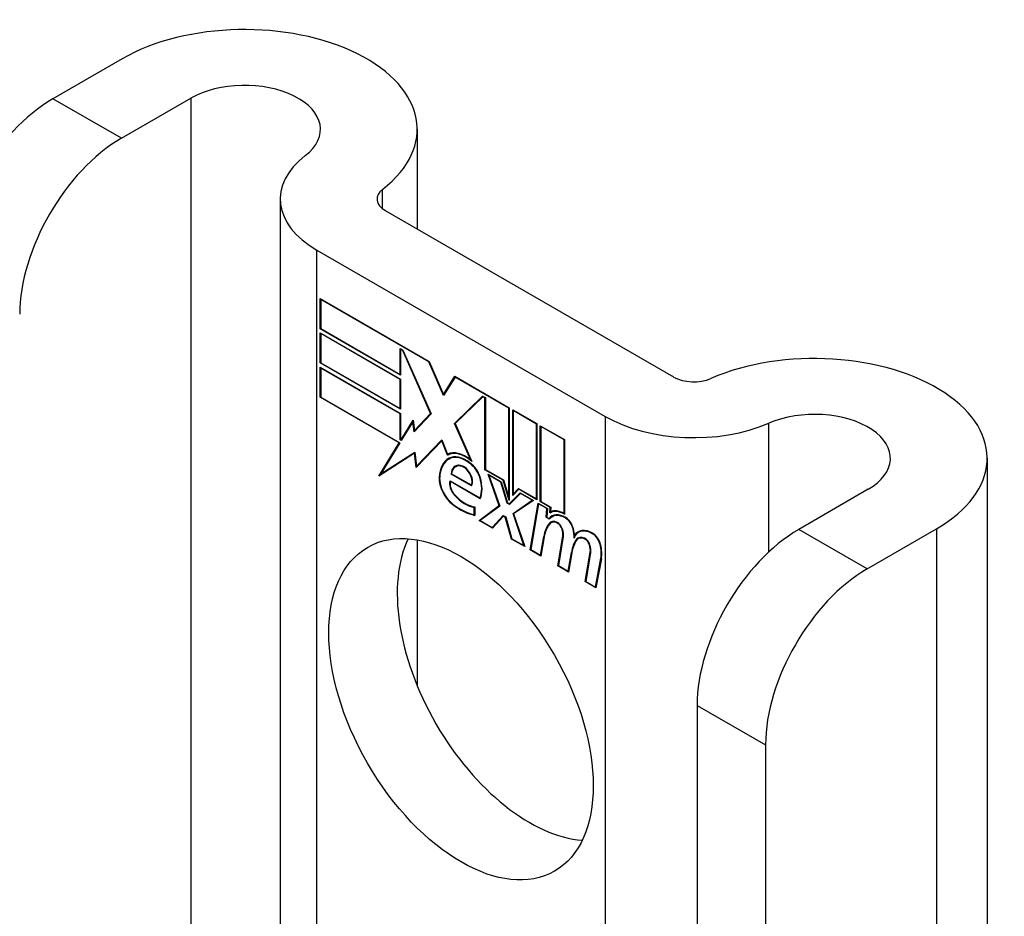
# Model space of a CAD drawing. Header units: inches. Extents: x 429.4 to 505.1, y 166.8 to 235.9.
# Tile 40 of 113: x 437.2 to 438.3, y 234.9 to 235.9. Entities that reach past the tile are written whole.
import ezdxf

# ---------------------------------------------------------------- set-up
doc = ezdxf.new("R2010")
doc.units = ezdxf.units.IN
doc.header["$MEASUREMENT"] = 0
doc.layers.add('Visible Edges(ANSI)', color=7, linetype='Continuous', lineweight=25)
doc.layers.add('Visible Tangent Edges(ANSI)', color=7, linetype='Continuous', lineweight=25)

msp = doc.modelspace()

# ---------------------------------------------------------------- linework, layer by layer
at = {"layer": 'Visible Edges(ANSI)'}
for p, q in [((437.3187, 235.8166), (437.2434, 235.7731)), ((437.3177, 235.7303), (437.393, 235.7738)), ((437.6388, 235.7401), (437.6388, 235.6318)), ((437.4902, 235.6644), (437.4902, 234.666)), ((437.6042, 235.6518), (437.9171, 235.4712)), ((437.53, 235.6089), (437.8428, 235.4283)), ((437.5335, 235.5235), (437.5335, 235.5562)), ((437.5335, 235.5562), (437.6518, 235.488)), ((437.5341, 235.5553), (437.5346, 235.5556)), ((437.5341, 235.5553), (437.5341, 235.5238)), ((437.6515, 235.4875), (437.5341, 235.5553)), ((437.5335, 235.5235), (437.5341, 235.5238)), ((437.6208, 235.4731), (437.5335, 235.5235)), ((437.5335, 235.4864), (437.5335, 235.5192)), ((437.5335, 235.5192), (437.6208, 235.4688)), ((437.5341, 235.5238), (437.6202, 235.474)), ((437.5341, 235.5183), (437.5346, 235.5186)), ((437.5341, 235.5183), (437.5341, 235.4867)), ((437.6202, 235.4685), (437.5341, 235.5183)), ((437.6202, 235.474), (437.6202, 235.5022)), ((437.6202, 235.5022), (437.6234, 235.5004)), ((437.6208, 235.5013), (437.6213, 235.5016)), ((437.6231, 235.4999), (437.6208, 235.5013)), ((437.6208, 235.5013), (437.6208, 235.4731)), ((437.6231, 235.4999), (437.6235, 235.5001)), ((437.6534, 235.4316), (437.6231, 235.4999)), ((437.6234, 235.5004), (437.654, 235.4313)), ((437.5335, 235.4864), (437.5341, 235.4867)), ((437.6208, 235.4361), (437.5335, 235.4864)), ((437.5341, 235.4867), (437.6202, 235.437)), ((437.6515, 235.4875), (437.6519, 235.4877)), ((437.6674, 235.4511), (437.6515, 235.4875)), ((437.6518, 235.488), (437.6674, 235.4523)), ((437.5335, 235.4491), (437.5335, 235.4818)), ((437.5335, 235.4818), (437.6208, 235.4315)), ((437.5341, 235.4809), (437.5346, 235.4812)), ((437.6202, 235.4312), (437.5341, 235.4809)), ((437.5341, 235.4809), (437.5341, 235.4494)), ((437.6202, 235.474), (437.6208, 235.4743)), ((437.6202, 235.4685), (437.6208, 235.4688)), ((437.6202, 235.437), (437.6202, 235.4685)), ((437.6208, 235.4688), (437.6208, 235.4361)), ((437.6674, 235.4523), (437.6796, 235.4719)), ((437.6799, 235.4711), (437.6674, 235.4511)), ((437.6796, 235.4719), (437.7388, 235.4378)), ((437.6799, 235.4711), (437.6805, 235.4714)), ((437.7382, 235.4374), (437.6799, 235.4711)), ((437.6803, 235.4715), (437.6801, 235.4712)), ((437.5335, 235.4491), (437.5341, 235.4494)), ((437.6192, 235.3996), (437.5335, 235.4491)), ((437.5341, 235.4494), (437.6201, 235.3997)), ((437.6674, 235.4523), (437.6686, 235.4531)), ((437.6685, 235.4528), (437.6684, 235.4529)), ((437.6792, 235.4208), (437.7098, 235.4505)), ((437.7101, 235.4497), (437.6799, 235.4205)), ((437.6807, 235.4217), (437.7102, 235.4503)), ((437.7098, 235.4505), (437.7128, 235.4488)), ((437.7101, 235.4497), (437.7106, 235.45)), ((437.7122, 235.4485), (437.7101, 235.4497)), ((437.7122, 235.4485), (437.7128, 235.4488)), ((437.7122, 235.3705), (437.7122, 235.4485)), ((437.7128, 235.4488), (437.7128, 235.3708)), ((437.6202, 235.437), (437.6208, 235.4373)), ((437.7382, 235.4374), (437.7388, 235.4378)), ((437.7382, 235.3405), (437.7382, 235.4374)), ((437.7388, 235.4378), (437.7388, 235.3372)), ((437.7425, 235.3425), (437.7425, 235.4356)), ((437.7425, 235.4356), (437.7687, 235.4205)), ((437.743, 235.4347), (437.7435, 235.435)), ((437.743, 235.4347), (437.743, 235.3441)), ((437.7682, 235.4201), (437.743, 235.4347)), ((437.6202, 235.4312), (437.6208, 235.4315)), ((437.6202, 235.403), (437.6202, 235.4312)), ((437.6208, 235.4315), (437.6208, 235.4033)), ((437.6213, 235.403), (437.6343, 235.4243)), ((437.6341, 235.4226), (437.6216, 235.4022)), ((437.6341, 235.4226), (437.6345, 235.4228)), ((437.6357, 235.4116), (437.6341, 235.4226)), ((437.6345, 235.4231), (437.6342, 235.4227)), ((437.6343, 235.4243), (437.636, 235.413)), ((437.654, 235.4313), (437.6357, 235.4116)), ((437.636, 235.413), (437.6534, 235.4316)), ((437.6539, 235.4315), (437.6374, 235.4138)), ((437.6534, 235.4316), (437.6538, 235.4318)), ((437.636, 235.413), (437.6374, 235.4138)), ((437.6371, 235.4131), (437.637, 235.4136)), ((437.6792, 235.4208), (437.6807, 235.4217)), ((437.697, 235.381), (437.6792, 235.4208)), ((437.6799, 235.4205), (437.6982, 235.3794)), ((437.6808, 235.4213), (437.6807, 235.4217)), ((437.7682, 235.4201), (437.7687, 235.4205)), ((437.7682, 235.3389), (437.7682, 235.4201)), ((437.7687, 235.4205), (437.7687, 235.3379)), ((437.7724, 235.3358), (437.7724, 235.4183)), ((437.7724, 235.4183), (437.7987, 235.4032)), ((437.773, 235.4174), (437.7735, 235.4177)), ((437.773, 235.4174), (437.773, 235.3361)), ((437.7982, 235.4028), (437.773, 235.4174)), ((437.6202, 235.403), (437.6208, 235.4033)), ((437.6216, 235.4022), (437.6202, 235.403)), ((437.6208, 235.4033), (437.6213, 235.403)), ((437.6213, 235.403), (437.6226, 235.4037)), ((437.6224, 235.4034), (437.6222, 235.4035)), ((437.6656, 235.4018), (437.6378, 235.3729)), ((437.6381, 235.3743), (437.6656, 235.4029)), ((437.6396, 235.3751), (437.6658, 235.4024)), ((437.6656, 235.4029), (437.6718, 235.3873)), ((437.6656, 235.4018), (437.666, 235.402)), ((437.6717, 235.3864), (437.6656, 235.4018)), ((437.7982, 235.4028), (437.7987, 235.4032)), ((437.7982, 235.3229), (437.7982, 235.4028)), ((437.7987, 235.4032), (437.7987, 235.322)), ((437.5973, 235.3636), (437.6192, 235.3996)), ((437.6201, 235.3997), (437.5995, 235.3659)), ((437.6192, 235.3996), (437.6198, 235.3999)), ((437.636, 235.3884), (437.5973, 235.3636)), ((437.5995, 235.3659), (437.6364, 235.3895)), ((437.6009, 235.3667), (437.6364, 235.3894)), ((437.636, 235.3884), (437.6365, 235.3886)), ((437.6378, 235.3729), (437.636, 235.3884)), ((437.6364, 235.3895), (437.6381, 235.3743)), ((437.6717, 235.3864), (437.6731, 235.3873)), ((437.6729, 235.3878), (437.6731, 235.3873)), ((437.6733, 235.382), (437.6747, 235.3828)), ((437.697, 235.381), (437.6974, 235.3812)), ((438.2575, 235.3829), (438.2575, 234.223)), ((437.6381, 235.3743), (437.6396, 235.3751)), ((437.6391, 235.3748), (437.6392, 235.3743)), ((437.6804, 235.3737), (437.6818, 235.3745)), ((437.696, 235.3773), (437.6965, 235.3776)), ((437.7122, 235.3705), (437.7128, 235.3708)), ((437.7321, 235.3591), (437.7122, 235.3705)), ((437.7128, 235.3708), (437.7325, 235.3595)), ((437.5997, 235.366), (437.5988, 235.3645)), ((437.5995, 235.3659), (437.6009, 235.3667)), ((437.6745, 235.3585), (437.7069, 235.3398)), ((437.6749, 235.3577), (437.6754, 235.358)), ((437.7072, 235.339), (437.6749, 235.3577)), ((437.6756, 235.3658), (437.6762, 235.3662)), ((437.6977, 235.3531), (437.6756, 235.3658)), ((437.6762, 235.3661), (437.6974, 235.3539)), ((437.7279, 235.3314), (437.7157, 235.3656)), ((437.7157, 235.3656), (437.73, 235.3574)), ((437.7166, 235.3645), (437.7171, 235.3648)), ((437.7166, 235.3645), (437.7285, 235.3309)), ((437.7297, 235.357), (437.7166, 235.3645)), ((437.7321, 235.3591), (437.7325, 235.3593)), ((437.7388, 235.3372), (437.7321, 235.3591)), ((437.7325, 235.3595), (437.7382, 235.3405)), ((437.6974, 235.3539), (437.6984, 235.3545)), ((437.6983, 235.3544), (437.6984, 235.3543)), ((437.7297, 235.357), (437.7301, 235.3572)), ((437.7366, 235.3342), (437.7297, 235.357)), ((437.73, 235.3574), (437.7369, 235.3346)), ((437.7491, 235.3493), (437.7425, 235.3425)), ((437.743, 235.3441), (437.7489, 235.35)), ((437.7444, 235.3449), (437.7492, 235.3498)), ((437.7489, 235.35), (437.7682, 235.3389)), ((437.7491, 235.3493), (437.7497, 235.3496)), ((437.7687, 235.3379), (437.7491, 235.3493)), ((438.1284, 235.3492), (438.053, 235.3057)), ((437.7069, 235.3398), (437.7078, 235.3404)), ((437.7077, 235.3403), (437.7078, 235.3403)), ((437.7382, 235.3405), (437.7388, 235.3408)), ((437.7388, 235.3336), (437.7506, 235.3455)), ((437.7508, 235.3447), (437.739, 235.3328)), ((437.7509, 235.3453), (437.7402, 235.3344)), ((437.7429, 235.323), (437.7638, 235.3373)), ((437.743, 235.3441), (437.7444, 235.3449)), ((437.765, 235.3372), (437.7435, 235.3225)), ((437.7439, 235.3446), (437.7439, 235.344)), ((437.7443, 235.3238), (437.7644, 235.3375)), ((437.7506, 235.3455), (437.765, 235.3372)), ((437.7508, 235.3447), (437.7514, 235.3451)), ((437.7638, 235.3373), (437.7508, 235.3447)), ((437.7638, 235.3373), (437.7643, 235.3376)), ((437.7682, 235.3389), (437.7687, 235.3392)), ((437.7008, 235.3295), (437.7014, 235.3298)), ((437.7008, 235.3217), (437.7008, 235.3295)), ((437.7014, 235.3301), (437.7014, 235.3209)), ((437.7061, 235.3154), (437.7279, 235.3314)), ((437.7285, 235.3309), (437.7073, 235.3154)), ((437.7283, 235.3315), (437.7076, 235.3162)), ((437.7279, 235.3314), (437.7283, 235.3316)), ((437.7366, 235.3342), (437.7371, 235.3345)), ((437.739, 235.3328), (437.7366, 235.3342)), ((437.7369, 235.3346), (437.7388, 235.3336)), ((437.7388, 235.3336), (437.7402, 235.3344)), ((437.7401, 235.3338), (437.7396, 235.3341)), ((437.7616, 235.2834), (437.7701, 235.3342)), ((437.7705, 235.3334), (437.7622, 235.2837)), ((437.7701, 235.3342), (437.7801, 235.3284)), ((437.7705, 235.3334), (437.7711, 235.3337)), ((437.7795, 235.3282), (437.7705, 235.3334)), ((437.7724, 235.3358), (437.773, 235.3361)), ((437.7833, 235.3295), (437.7724, 235.3358)), ((437.773, 235.3361), (437.7839, 235.3298)), ((437.7788, 235.3188), (437.7795, 235.3282)), ((437.7801, 235.3284), (437.7794, 235.3191)), ((437.7795, 235.3282), (437.7801, 235.3285)), ((437.7828, 235.3235), (437.7833, 235.3295)), ((437.7833, 235.3295), (437.7838, 235.3298)), ((437.7839, 235.3298), (437.7835, 235.3247)), ((437.7008, 235.3217), (437.7014, 235.322)), ((437.7061, 235.3154), (437.7076, 235.3162)), ((437.7205, 235.3072), (437.7061, 235.3154)), ((437.7073, 235.3154), (437.7202, 235.3079)), ((437.7076, 235.3162), (437.7081, 235.3159)), ((437.7202, 235.3079), (437.7321, 235.3209)), ((437.7324, 235.3202), (437.7205, 235.3072)), ((437.7216, 235.3088), (437.7326, 235.3207)), ((437.7321, 235.3209), (437.7349, 235.3194)), ((437.7324, 235.3202), (437.7329, 235.3205)), ((437.7345, 235.319), (437.7324, 235.3202)), ((437.7345, 235.319), (437.7349, 235.3192)), ((437.7411, 235.2952), (437.7345, 235.319)), ((437.7349, 235.3194), (437.7415, 235.2956)), ((437.7429, 235.323), (437.7443, 235.3238)), ((437.7546, 235.2881), (437.7429, 235.323)), ((437.7435, 235.3225), (437.7555, 235.287)), ((437.7445, 235.3232), (437.7443, 235.3238)), ((437.7788, 235.3188), (437.7794, 235.3191)), ((437.7822, 235.3168), (437.7788, 235.3188)), ((437.7794, 235.3191), (437.7819, 235.3176)), ((437.7819, 235.3176), (437.7834, 235.3184)), ((437.7832, 235.3179), (437.7828, 235.3181)), ((437.7832, 235.3238), (437.7847, 235.3246)), ((437.7843, 235.3251), (437.7843, 235.3243)), ((437.7852, 235.3194), (437.7866, 235.3202)), ((437.7982, 235.3229), (437.7987, 235.3232)), ((437.7202, 235.3079), (437.7216, 235.3088)), ((437.7211, 235.3084), (437.7214, 235.3082)), ((437.784, 235.3128), (437.7855, 235.3136)), ((438.1273, 235.2628), (438.2026, 235.3063)), ((437.6388, 235.2942), (437.6388, 235.136)), ((437.7411, 235.2952), (437.7417, 235.2955)), ((437.7555, 235.287), (437.7411, 235.2952)), ((437.7415, 235.2956), (437.7546, 235.2881)), ((437.7728, 235.2776), (437.7762, 235.298)), ((437.7767, 235.2976), (437.7732, 235.2767)), ((437.7915, 235.2661), (437.7969, 235.2982)), ((437.7974, 235.2978), (437.7922, 235.2664)), ((437.8096, 235.2989), (437.8109, 235.2997)), ((437.8118, 235.2949), (437.8132, 235.2957)), ((437.8137, 235.2957), (437.8152, 235.2965)), ((437.8141, 235.3026), (437.8155, 235.3034)), ((437.7546, 235.2881), (437.755, 235.2883)), ((437.7616, 235.2834), (437.7622, 235.2838)), ((437.7732, 235.2767), (437.7616, 235.2834)), ((437.7622, 235.2837), (437.7728, 235.2776)), ((437.7728, 235.2776), (437.7734, 235.2779)), ((437.8028, 235.2603), (437.8062, 235.2807)), ((437.8067, 235.2803), (437.8032, 235.2594)), ((437.8062, 235.2807), (437.8068, 235.2811)), ((437.8212, 235.249), (437.8266, 235.2811)), ((437.8271, 235.2807), (437.8219, 235.2492)), ((437.8325, 235.2431), (437.8383, 235.2743)), ((437.8388, 235.2738), (437.8329, 235.2423)), ((437.7915, 235.2661), (437.7922, 235.2665)), ((437.8032, 235.2594), (437.7915, 235.2661)), ((437.7922, 235.2664), (437.8028, 235.2603)), ((437.8028, 235.2603), (437.8034, 235.2606)), ((437.8212, 235.249), (437.8219, 235.2494)), ((437.8329, 235.2423), (437.8212, 235.249)), ((437.8219, 235.2492), (437.8325, 235.2431)), ((437.8325, 235.2431), (437.8331, 235.2435)), ((437.9427, 235.1146), (437.9427, 234.3488)), ((438.017, 235.0718), (438.017, 234.3059))]:
    msp.add_line(p, q, dxfattribs=at)
for centre, major_axis, start_param, end_param in [((437.4513, 235.7401), (0.1875, 0), 5.640144, 8.63938), ((437.4513, 235.7401), (0.0825, 0), 5.640144, 8.63938), ((437.2434, 235.6458), (-0.078, -0.1351), 3.926991, 5.497787), ((437.3177, 235.6029), (0.078, 0.1351), 0.785398, 2.356194), ((437.6262, 235.6644), (-0.136, 0), 5.640144, 7.068583), ((437.6262, 235.6644), (-0.031, 0), 5.640144, 7.068583), ((438.07, 235.3829), (0.1875, 0), 5.497787, 8.497023), ((437.939, 235.4838), (0.031, 0), 3.926991, 5.35543), ((438.07, 235.3829), (0.0825, 0), 5.497787, 8.497023), ((437.939, 235.4838), (-0.136, 0), 0.785398, 2.213838), ((437.6917, 235.3504), (-0.0206, 0.0357), 5.272274, 6.251395), ((437.6917, 235.3504), (-0.021, 0.0364), 5.317289, 6.229324), ((437.6978, 235.3396), (-0.0249, 0.0431), 6.268672, 7.008625), ((437.6978, 235.3396), (-0.0245, 0.0424), 6.268672, 7.008625), ((437.6992, 235.3404), (-0.0249, 0.0431), 0.028947, 0.295885), ((437.6931, 235.3512), (-0.0206, 0.0357), 6.047724, 6.251395), ((437.6917, 235.3504), (-0.0187, 0.0323), 5.330385, 6.268672), ((437.6917, 235.3504), (-0.0183, 0.0317), 5.329545, 6.268672), ((437.6992, 235.3404), (-0.0245, 0.0424), 6.268672, 6.283185), ((437.6931, 235.3512), (-0.0183, 0.0317), 6.051884, 6.268672), ((437.6909, 235.3555), (-0.0109, 0.0188), 5.836026, 6.985262), ((437.6909, 235.3555), (-0.0105, 0.0182), 5.836026, 6.946368), ((437.6923, 235.3563), (-0.0109, 0.0188), 0.065067, 0.331662), ((437.6923, 235.3563), (-0.0105, 0.0182), 6.079217, 6.283185), ((437.6892, 235.3621), (0.0072, -0.0125), 1.678399, 2.694434), ((437.6892, 235.3621), (-0.0068, 0.0119), 4.819991, 5.836026), ((437.6949, 235.3631), (-0.0091, 0.0158), 4.343155, 5.413588), ((437.6949, 235.3631), (0.0095, -0.0165), 1.201563, 2.270327), ((437.6801, 235.351), (-0.0123, 0.0214), 0.72544, 2.208898), ((437.6801, 235.351), (0.012, -0.0207), 3.867033, 5.35049), ((437.683, 235.3502), (-0.0064, 0.011), 0.453624, 1.914249), ((437.683, 235.3502), (0.006, -0.0104), 3.639467, 5.055842), ((437.69, 235.3628), (0.006, -0.0103), 0.287189, 1.678399), ((437.69, 235.3628), (0.0063, -0.011), 0.251695, 1.678399), ((437.6844, 235.3638), (0.0173, -0.0299), 0.38335, 1.201563), ((437.6844, 235.3638), (0.0176, -0.0305), 0.369234, 1.201563), ((437.691, 235.3651), (-0.0196, 0.0339), 1.914249, 2.72139), ((437.691, 235.3651), (0.0192, -0.0332), 5.055842, 5.891549), ((437.6854, 235.3893), (-0.0379, 0.0657), 2.208898, 2.658734), ((437.6854, 235.3893), (0.0376, -0.0651), 5.35049, 5.792995), ((437.7982, 235.2978), (-0.015, 0.026), 5.47676, 6.310847), ((437.7982, 235.2978), (-0.0154, 0.0266), 5.501665, 6.243634), ((437.7997, 235.2986), (-0.015, 0.026), 6.059998, 6.283185), ((437.7998, 235.2941), (-0.015, 0.026), 5.48867, 6.499805), ((437.7919, 235.2992), (-0.0083, 0.0143), 5.603031, 6.503084), ((437.7998, 235.2941), (-0.0146, 0.0253), 5.48867, 6.513784), ((437.8012, 235.2949), (-0.015, 0.026), 0.047158, 0.216619), ((437.8012, 235.2949), (-0.0146, 0.0253), 6.06115, 6.283185), ((437.7999, 235.3082), (0.0063, -0.011), 1.081978, 2.347078), ((437.7999, 235.3082), (-0.006, 0.0103), 4.223571, 5.48867), ((437.8172, 235.266), (-0.0294, 0.051), 0.219898, 0.610865), ((437.8172, 235.266), (-0.0291, 0.0503), 0.219898, 0.610865), ((437.8186, 235.2668), (-0.0294, 0.051), 0.219898, 0.291612), ((437.7919, 235.2992), (-0.0079, 0.0136), 5.603031, 6.503084), ((437.7933, 235.3), (-0.0083, 0.0143), 0.085815, 0.219898), ((437.7933, 235.3), (-0.0079, 0.0136), 6.100483, 6.283185), ((437.7913, 235.3062), (0.00412, -0.00714), 1.196548, 2.461438), ((437.7913, 235.3062), (-0.00375, 0.0065), 4.33814, 5.603031), ((437.7862, 235.3066), (-0.0077, 0.0133), 3.752458, 4.33814), ((437.7862, 235.3066), (0.0081, -0.014), 0.610865, 1.196548), ((437.7842, 235.3117), (-0.0176, 0.0305), 3.88819, 4.223571), ((437.7842, 235.3117), (0.018, -0.0312), 0.848525, 1.081978), ((437.8291, 235.2766), (-0.015, 0.0259), 5.492181, 6.733718), ((437.8291, 235.2766), (-0.0153, 0.0266), 5.492181, 6.613939), ((437.8305, 235.2774), (-0.015, 0.0259), 6.060079, 6.283185), ((438.053, 235.1783), (-0.078, -0.1351), 3.926991, 5.497787), ((437.7607, 235.1532), (-0.1015, 0.1758), 0.374433, 2.76716), ((437.8473, 235.2493), (-0.0294, 0.051), 0.236534, 0.625184), ((437.8473, 235.2493), (-0.0291, 0.0503), 0.236639, 0.625276), ((437.7856, 235.3125), (-0.0176, 0.0305), 3.959823, 3.971212), ((437.8305, 235.2774), (-0.0153, 0.0266), 0.046088, 0.313087), ((437.8216, 235.282), (-0.0083, 0.0143), 5.604299, 6.503622), ((437.8487, 235.2502), (-0.0294, 0.051), 0.236534, 0.291612), ((437.8216, 235.282), (-0.0079, 0.0136), 5.604299, 6.503242), ((437.823, 235.2828), (-0.0083, 0.0143), 0.085815, 0.220437), ((437.823, 235.2828), (-0.0079, 0.0136), 6.100483, 6.283185), ((437.821, 235.2891), (0.00412, -0.00714), 1.196401, 2.462706), ((437.821, 235.2891), (-0.00375, 0.0065), 4.337994, 5.604299), ((437.8291, 235.2909), (0.0066, -0.0114), 1.107844, 2.350588), ((437.8291, 235.2909), (-0.0062, 0.0107), 4.249437, 5.492181), ((437.8159, 235.2895), (-0.0077, 0.0133), 3.752322, 4.337994), ((437.8159, 235.2895), (0.0081, -0.014), 0.610998, 1.196401), ((437.8138, 235.2939), (-0.0176, 0.0305), 3.735005, 4.249437), ((437.8138, 235.2939), (0.018, -0.0312), 0.593412, 1.107844), ((438.1273, 235.1355), (0.078, 0.1351), 0.785398, 2.356194)]:
    msp.add_ellipse(centre, major_axis=major_axis, ratio=0.57735, start_param=start_param, end_param=end_param, dxfattribs=at)
msp.add_ellipse((437.6864, 235.1104), major_axis=(-0.1015, 0.1758), ratio=0.57735, dxfattribs=at)
at = {"layer": 'Visible Tangent Edges(ANSI)'}
for p, q in [((437.3177, 235.7303), (437.2434, 235.7731)), ((437.393, 235.7738), (437.393, 234.7221)), ((437.6013, 235.6537), (437.6013, 235.6752)), ((437.53, 234.643), (437.53, 235.6089)), ((437.8428, 235.4283), (437.8428, 234.4624)), ((438.0205, 235.2813), (438.0205, 235.421)), ((437.6736, 235.3822), (437.6751, 235.383)), ((437.686, 235.3745), (437.6868, 235.375)), ((437.6627, 235.3623), (437.6632, 235.3626)), ((437.6953, 235.3673), (437.6957, 235.3675)), ((437.7067, 235.3623), (437.7071, 235.3625)), ((437.6791, 235.343), (437.6795, 235.3433)), ((437.6775, 235.3326), (437.678, 235.3328)), ((437.8, 235.3179), (437.8005, 235.3181)), ((437.7821, 235.3121), (437.7835, 235.3129)), ((437.7907, 235.3126), (437.7913, 235.313)), ((437.7962, 235.3059), (437.7966, 235.3061)), ((437.808, 235.3064), (437.8084, 235.3066)), ((438.1273, 235.2628), (438.053, 235.3057)), ((438.2026, 235.3063), (438.2026, 234.2547)), ((437.7762, 235.298), (437.7769, 235.2984)), ((437.7969, 235.2982), (437.7975, 235.2986)), ((437.8204, 235.2955), (437.821, 235.2958)), ((437.8292, 235.301), (437.8297, 235.3013)), ((437.8259, 235.2887), (437.8263, 235.289)), ((437.8374, 235.2893), (437.8378, 235.2896)), ((437.8266, 235.2811), (437.8272, 235.2815)), ((437.8383, 235.2743), (437.8389, 235.2746)), ((437.9427, 235.1146), (438.017, 235.0718))]:
    msp.add_line(p, q, dxfattribs=at)

doc.saveas('drawing.dxf')
